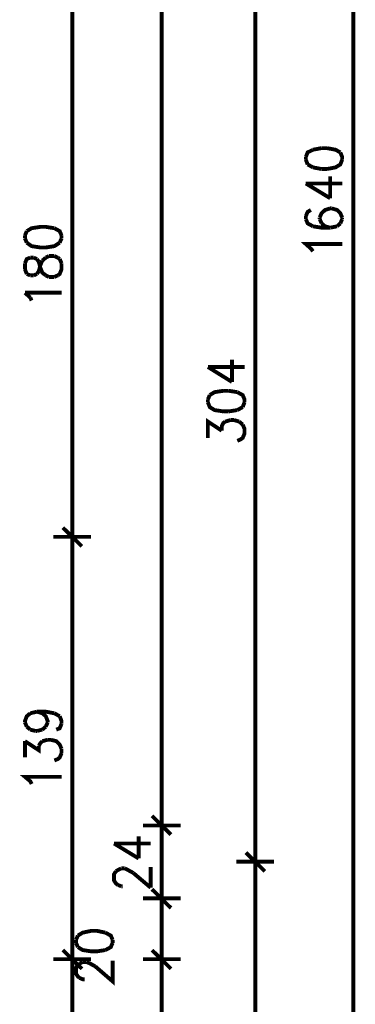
# Model space of a CAD drawing. Header units: millimetres. Extents: x -14047 to 49934, y -21523 to 14989.
# Tile 150 of 256: x 2381 to 2492, y 5842 to 6166. Entities that reach past the tile are written whole.
import ezdxf

# ---------------------------------------------------------------- set-up
doc = ezdxf.new("R2010")
doc.units = ezdxf.units.MM
doc.layers.add('P', color=7, linetype='Continuous')

msp = doc.modelspace()

# ---------------------------------------------------------------- linework, layer by layer
at = {"layer": 'P', "const_width": 1.27}
for points in [[(2491.133, 5287.871), (2491.133, 6925.951)], [(2427.906, 6559.02), (2427.906, 5901.884)], [(2458.772, 5889.805), (2458.772, 6192.005)], [(2398.455, 5996.771), (2398.455, 6174.987)], [(2477.819, 6123.399), (2476.055, 6122.519), (2475.44, 6121.019)], [(2480.639, 6123.929), (2477.819, 6123.399)], [(2482.404, 6123.929), (2480.639, 6123.929)], [(2486.813, 6122.519), (2485.228, 6123.399), (2482.404, 6123.929)], [(2475.44, 6121.019), (2475.44, 6120.134)], [(2475.44, 6120.134), (2476.055, 6118.55)], [(2482.404, 6117.05), (2485.228, 6117.58), (2486.813, 6118.55), (2487.433, 6120.134)], [(2487.433, 6120.134), (2487.433, 6121.019), (2486.813, 6122.519)], [(2476.055, 6118.55), (2477.819, 6117.58)], [(2477.819, 6117.58), (2480.639, 6117.05)], [(2480.639, 6117.05), (2482.404, 6117.05)], [(2483.464, 6107.436), (2483.464, 6114.67)], [(2475.44, 6112.29), (2483.464, 6107.436)], [(2475.44, 6112.29), (2487.433, 6112.29)], [(2477.114, 6103.557), (2476.055, 6102.942), (2475.44, 6101.532)], [(2483.464, 6104.087), (2481.789, 6103.557), (2480.639, 6102.502), (2480.024, 6101.087)], [(2483.994, 6104.087), (2483.464, 6104.087)], [(2487.433, 6101.087), (2486.813, 6102.502), (2485.758, 6103.557), (2483.994, 6104.087)], [(2475.44, 6101.532), (2475.44, 6100.562)], [(2475.44, 6100.562), (2476.055, 6099.147), (2477.819, 6098.177)], [(2480.024, 6101.087), (2480.024, 6100.562)], [(2480.024, 6100.562), (2480.639, 6099.147)], [(2486.813, 6099.147), (2487.433, 6100.562)], [(2487.433, 6100.562), (2487.433, 6101.087)], [(2392.546, 6097.562), (2389.726, 6098.002), (2387.961, 6098.002), (2385.052, 6097.562), (2383.462, 6096.593)], [(2394.925, 6095.183), (2394.311, 6096.593), (2392.546, 6097.562)], [(2477.819, 6098.177), (2480.639, 6097.737), (2483.464, 6097.737)], [(2480.639, 6099.147), (2481.789, 6098.177)], [(2481.789, 6098.177), (2483.464, 6097.737)], [(2483.464, 6097.737), (2485.758, 6098.177)], [(2485.758, 6098.177), (2486.813, 6099.147)], [(2383.462, 6096.593), (2382.847, 6095.183)], [(2382.847, 6095.183), (2382.847, 6094.213)], [(2382.847, 6094.213), (2383.462, 6092.798)], [(2394.311, 6092.798), (2394.925, 6094.213)], [(2394.925, 6094.213), (2394.925, 6095.183)], [(2383.462, 6092.798), (2385.052, 6091.653), (2387.961, 6091.213), (2389.726, 6091.213), (2392.546, 6091.653), (2394.311, 6092.798)], [(2477.819, 6089.978), (2477.114, 6090.858), (2475.44, 6092.358), (2487.433, 6092.358)], [(2384.612, 6087.864), (2383.462, 6087.419), (2382.847, 6086.009)], [(2385.757, 6087.864), (2384.612, 6087.864)], [(2386.817, 6087.419), (2385.757, 6087.864)], [(2387.431, 6086.449), (2386.817, 6087.419)], [(2388.576, 6086.894), (2389.726, 6087.864)], [(2389.726, 6087.864), (2390.781, 6088.389)], [(2390.781, 6088.389), (2392.546, 6088.389)], [(2392.546, 6088.389), (2393.696, 6087.864)], [(2393.696, 6087.864), (2394.311, 6087.419)], [(2394.311, 6087.419), (2394.925, 6086.009)], [(2382.847, 6086.009), (2382.847, 6084.069)], [(2382.847, 6084.069), (2383.462, 6082.485)], [(2387.431, 6083.454), (2387.961, 6085.479), (2388.576, 6086.894)], [(2387.961, 6084.509), (2387.431, 6086.449)], [(2389.726, 6082.04), (2388.576, 6082.924), (2387.961, 6084.509)], [(2394.925, 6086.009), (2394.925, 6084.069), (2394.311, 6082.485), (2393.696, 6082.04)], [(2383.462, 6082.485), (2384.612, 6082.04)], [(2384.612, 6082.04), (2385.757, 6082.04)], [(2385.757, 6082.04), (2386.817, 6082.485)], [(2386.817, 6082.485), (2387.431, 6083.454)], [(2390.781, 6081.515), (2389.726, 6082.04)], [(2392.546, 6081.515), (2390.781, 6081.515)], [(2393.696, 6082.04), (2392.546, 6081.515)], [(2384.612, 6074.721), (2382.847, 6076.31)], [(2382.847, 6076.31), (2394.925, 6076.31)], [(2385.052, 6073.751), (2384.612, 6074.721)], [(2443.164, 6051.884), (2451.098, 6046.944)], [(2443.164, 6051.884), (2455.242, 6051.884)], [(2451.098, 6046.944), (2451.098, 6054.263)], [(2443.779, 6042.625), (2443.164, 6041.215)], [(2448.278, 6044.035), (2445.369, 6043.595), (2443.779, 6042.625)], [(2450.043, 6044.035), (2448.278, 6044.035)], [(2452.863, 6043.595), (2450.043, 6044.035)], [(2455.242, 6040.245), (2455.242, 6041.215), (2454.627, 6042.625), (2452.863, 6043.595)], [(2443.164, 6041.215), (2443.164, 6040.245)], [(2443.164, 6040.245), (2443.779, 6038.655), (2445.369, 6037.686), (2448.278, 6037.246)], [(2452.863, 6037.686), (2454.627, 6038.655)], [(2454.627, 6038.655), (2455.242, 6040.245)], [(2448.278, 6037.246), (2450.043, 6037.246)], [(2450.043, 6037.246), (2452.863, 6037.686)], [(2443.164, 6028.517), (2443.164, 6033.896), (2447.748, 6030.896)], [(2447.748, 6030.896), (2447.748, 6032.481), (2448.278, 6033.451), (2448.893, 6033.896)], [(2448.893, 6033.896), (2450.658, 6034.421)], [(2450.658, 6034.421), (2451.718, 6034.421)], [(2451.718, 6034.421), (2453.483, 6033.896)], [(2454.627, 6032.926), (2455.242, 6031.511), (2455.242, 6029.927), (2454.627, 6028.517), (2454.013, 6028.072), (2452.863, 6027.547)], [(2453.483, 6033.896), (2454.627, 6032.926)], [(2395.37, 5998.976), (2401.63, 5992.802)], [(2401.63, 5992.802), (2395.37, 5998.976)], [(2398.455, 5998.181), (2398.455, 5993.771)], [(2398.455, 5993.771), (2398.455, 5998.181)], [(2392.196, 5995.976), (2404.629, 5995.976)], [(2404.629, 5995.976), (2392.196, 5995.976)], [(2398.455, 5857.88), (2398.455, 5995.006)], [(2384.612, 5937.864), (2386.817, 5938.394)], [(2386.817, 5938.394), (2388.576, 5937.864)], [(2386.817, 5938.394), (2389.726, 5938.394), (2392.546, 5937.864)], [(2382.847, 5934.864), (2382.847, 5935.304), (2383.462, 5936.894), (2384.612, 5937.864)], [(2383.462, 5933.455), (2382.847, 5934.864)], [(2388.576, 5937.864), (2389.726, 5936.894), (2390.341, 5935.304), (2390.341, 5934.864)], [(2390.341, 5934.864), (2389.726, 5933.455)], [(2392.546, 5937.864), (2394.311, 5936.894)], [(2394.311, 5936.894), (2394.925, 5935.304), (2394.925, 5934.424)], [(2384.612, 5932.485), (2383.462, 5933.455)], [(2386.372, 5932.045), (2384.612, 5932.485)], [(2386.817, 5932.045), (2386.372, 5932.045)], [(2388.576, 5932.485), (2386.817, 5932.045)], [(2389.726, 5933.455), (2388.576, 5932.485)], [(2394.925, 5934.424), (2394.311, 5932.925), (2393.166, 5932.485)], [(2382.847, 5923.311), (2382.847, 5928.69)], [(2382.847, 5928.69), (2387.431, 5925.696), (2387.431, 5927.105)], [(2387.431, 5927.105), (2387.961, 5928.075), (2388.576, 5928.69)], [(2388.576, 5928.69), (2390.341, 5929.135)], [(2390.341, 5929.135), (2391.401, 5929.135)], [(2391.401, 5929.135), (2393.166, 5928.69), (2394.311, 5927.545), (2394.925, 5926.136)], [(2394.925, 5926.136), (2394.925, 5924.726)], [(2394.925, 5924.726), (2394.311, 5923.311), (2393.696, 5922.786), (2392.546, 5922.341)], [(2385.052, 5914.582), (2384.612, 5915.467), (2382.847, 5916.962), (2394.925, 5916.962)], [(2424.731, 5904.088), (2430.996, 5897.914)], [(2430.996, 5897.914), (2424.731, 5904.088)], [(2427.906, 5903.119), (2427.906, 5898.709)], [(2427.906, 5898.709), (2427.906, 5903.119)], [(2421.737, 5900.914), (2434.17, 5900.914)], [(2434.17, 5900.914), (2421.737, 5900.914)], [(2427.906, 5877.897), (2427.906, 5900.119)], [(2420.322, 5890.07), (2420.322, 5897.389)], [(2412.213, 5895.005), (2420.322, 5890.07)], [(2412.213, 5895.005), (2424.292, 5895.005)], [(2455.687, 5892.01), (2461.946, 5885.836)], [(2461.946, 5885.836), (2455.687, 5892.01)], [(2458.772, 5891.215), (2458.772, 5886.806)], [(2458.772, 5886.806), (2458.772, 5891.215)], [(2412.828, 5885.836), (2413.533, 5886.276), (2414.593, 5886.806)], [(2414.593, 5886.806), (2415.738, 5886.806)], [(2415.738, 5886.806), (2416.798, 5886.276), (2418.562, 5885.306)], [(2424.292, 5880.457), (2424.292, 5887.246)], [(2452.513, 5889.011), (2464.946, 5889.011)], [(2464.946, 5889.011), (2452.513, 5889.011)], [(2458.772, 5623.756), (2458.772, 5888.041)], [(2413.533, 5881.337), (2412.828, 5881.866), (2412.213, 5882.836), (2412.213, 5884.866), (2412.828, 5885.836)], [(2418.562, 5885.306), (2424.292, 5880.457)], [(2414.593, 5880.897), (2413.533, 5881.337)], [(2415.123, 5880.897), (2414.593, 5880.897)], [(2424.731, 5879.927), (2430.996, 5873.753)], [(2430.996, 5873.753), (2424.731, 5879.927)], [(2421.737, 5876.927), (2434.17, 5876.927)], [(2434.17, 5876.927), (2421.737, 5876.927)], [(2427.906, 5879.132), (2427.906, 5874.722)], [(2427.906, 5874.722), (2427.906, 5879.132)], [(2427.906, 5857.88), (2427.906, 5875.957)], [(2400.305, 5864.674), (2399.69, 5863.259)], [(2409.389, 5865.644), (2406.479, 5866.259), (2404.804, 5866.259), (2401.895, 5865.644), (2400.305, 5864.674)], [(2411.768, 5863.259), (2411.153, 5864.674), (2409.389, 5865.644)], [(2399.69, 5863.259), (2399.69, 5862.289)], [(2399.69, 5862.289), (2400.305, 5860.879)], [(2400.305, 5860.879), (2401.895, 5859.909), (2404.804, 5859.469), (2406.479, 5859.469), (2409.389, 5859.909)], [(2409.389, 5859.909), (2411.153, 5860.879), (2411.768, 5862.289)], [(2411.768, 5862.289), (2411.768, 5863.259)], [(2392.196, 5856.91), (2404.629, 5856.91)], [(2404.629, 5856.91), (2392.196, 5856.91)], [(2395.37, 5859.909), (2401.63, 5853.735)], [(2401.63, 5853.735), (2395.37, 5859.909)], [(2398.455, 5859.115), (2398.455, 5854.705)], [(2398.455, 5854.705), (2398.455, 5859.115)], [(2434.17, 5856.91), (2421.737, 5856.91)], [(2421.737, 5856.91), (2434.17, 5856.91)], [(2430.996, 5853.735), (2424.731, 5859.909)], [(2424.731, 5859.909), (2430.996, 5853.735)], [(2427.906, 5854.705), (2427.906, 5859.115)], [(2427.906, 5859.115), (2427.906, 5854.705)], [(2398.455, 5655.857), (2398.455, 5855.94)], [(2400.835, 5850.741), (2400.305, 5851.181), (2399.69, 5852.15), (2399.69, 5854.09), (2400.305, 5855.06), (2400.835, 5855.5)], [(2400.835, 5855.5), (2401.895, 5855.94)], [(2401.895, 5855.94), (2403.219, 5855.94)], [(2403.219, 5855.94), (2404.274, 5855.5), (2406.039, 5854.53)], [(2406.039, 5854.53), (2411.768, 5849.591), (2411.768, 5856.47)], [(2427.906, 5655.857), (2427.906, 5855.94)], [(2402.509, 5850.296), (2401.895, 5850.296), (2400.835, 5850.741)]]:
    msp.add_lwpolyline(points, dxfattribs=at)

doc.saveas('drawing.dxf')
